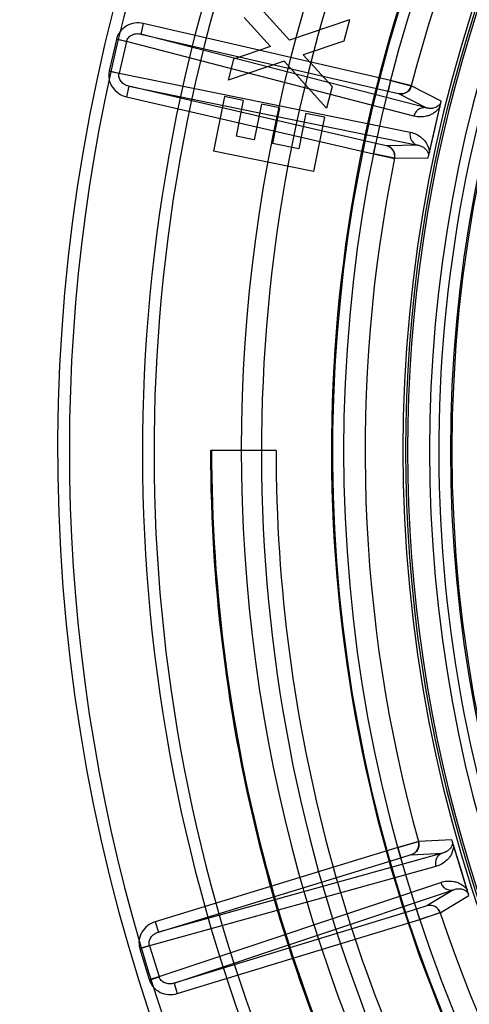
# Model space of a CAD drawing. Header units: millimetres. Extents: x 0 to 297, y 0 to 210.
# Tile 71 of 256: x 144.272 to 144.418, y 93.018 to 93.339. Entities that reach past the tile are written whole.
import ezdxf

# ---------------------------------------------------------------- set-up
doc = ezdxf.new("R2010")
doc.units = ezdxf.units.MM
doc.header["$LTSCALE"] = 16.335
doc.layers.get('0').update_dxf_attribs({"linetype": 'CONTINUOUS'})
doc.layers.add('01_GLOBAL', color=7, linetype='CONTINUOUS')
doc.layers.add('INTFCLR_144815', color=7, linetype='CONTINUOUS')

msp = doc.modelspace()

# ---------------------------------------------------------------- linework, layer by layer
at = {"color": 7, "linetype": 'Continuous'}
msp.add_circle((145.8748034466, 92.1344639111), 2.66, dxfattribs=at)
at = {"color": 9, "linetype": 'Continuous'}
msp.add_arc((145.8748034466, 92.1344639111), 2.6259090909, 92.9674534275, 177.0325465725, dxfattribs=at)
at = {"layer": '01_GLOBAL', "color": 7, "linetype": 'Continuous'}
msp.add_circle((145.8748034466, 92.1344639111), 2.695, dxfattribs=at)
at = {"layer": 'INTFCLR_144815', "color": 6, "linetype": 'Continuous'}
for p, q in [((144.3600017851, 93.3321525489), (144.347046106, 93.346443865)), ((144.3538244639, 93.33004892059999), (144.3452630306, 93.3395386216)), ((144.3794486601, 93.3387439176), (144.3600017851, 93.3321525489)), ((144.3794486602, 93.3387439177), (144.3776589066, 93.3318386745)), ((144.3776589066, 93.3318386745), (144.3644093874, 93.3273175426)), ((144.3538244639, 93.33004892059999), (144.3417503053, 93.3259752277)), ((144.3738256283, 93.3170064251), (144.3644093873, 93.3273175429)), ((144.3417503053, 93.3259752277), (144.3399672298, 93.3190699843)), ((144.3582120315, 93.32524730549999), (144.3399672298, 93.3190699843)), ((144.3720291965, 93.31006111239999), (144.3582120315, 93.32524730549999)), ((144.3738256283, 93.3170064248), (144.3720291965, 93.31006111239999)), ((144.3388594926, 93.3137604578), (144.3352799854, 93.2959964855)), ((144.3449232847, 93.3125383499), (144.3388594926, 93.3137604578)), ((144.3449232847, 93.3125383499), (144.3425859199, 93.3009249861)), ((144.3508067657, 93.31135631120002), (144.3484694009, 93.29974294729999)), ((144.3567570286, 93.31015423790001), (144.3508067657, 93.31135631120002)), ((144.3567570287, 93.31015423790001), (144.3544196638, 93.298540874)), ((144.3653184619, 93.3084312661), (144.3629810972, 93.29681790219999)), ((144.365318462, 93.30843126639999), (144.3714022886, 93.3072024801)), ((144.3714022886, 93.3072024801), (144.3678227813, 93.2894385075)), ((144.3484694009, 93.29974294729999), (144.3425859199, 93.3009249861)), ((144.3629810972, 93.29681790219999), (144.3544196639, 93.298540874)), ((144.3678227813, 93.2894385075), (144.3352799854, 93.2959964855)), ((144.3556077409, 93.1986596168), (144.3342460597, 93.1986596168))]:
    msp.add_line(p, q, dxfattribs=at)
at = {"layer": 'INTFCLR_144815', "color": 9, "linetype": 'Continuous'}
for p, q in [((144.3123794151, 93.33753824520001), (144.3115921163, 93.3341280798)), ((144.3928228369, 93.31896641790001), (144.3123794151, 93.33753824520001)), ((144.3115921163, 93.3341280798), (144.3920355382, 93.3155562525)), ((144.404503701, 93.31010003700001), (144.3115921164, 93.3341280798)), ((144.3036393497, 93.33239147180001), (144.3012824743, 93.322182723)), ((144.3068746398, 93.33164454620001), (144.3036393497, 93.33239147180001)), ((144.3036806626, 93.3325603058), (144.3068951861, 93.3317289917)), ((144.3068746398, 93.33164454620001), (144.3045177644, 93.3214357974)), ((144.3068746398, 93.33164454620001), (144.3068951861, 93.3317289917)), ((144.4004811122, 93.3074367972), (144.3068746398, 93.33164454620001)), ((144.3012455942, 93.3220128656), (144.3044992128, 93.32135089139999)), ((144.3012824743, 93.322182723), (144.3045177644, 93.3214357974)), ((144.3044992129, 93.32135089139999), (144.3045177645, 93.3214357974)), ((144.3045177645, 93.3214357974), (144.3992626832, 93.30215920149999)), ((144.3928228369, 93.31896641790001), (144.3920355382, 93.3155562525)), ((144.3076690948, 93.3171356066), (144.3068817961, 93.3137254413)), ((144.3076690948, 93.3171356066), (144.4017106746, 93.2980021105)), ((144.3881125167, 93.2985637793), (144.3076690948, 93.3171356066)), ((144.3920355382, 93.3155562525), (144.395465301, 93.3147746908)), ((144.3954374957, 93.31474059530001), (144.4045037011, 93.31010003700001)), ((144.4093542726, 93.3123102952), (144.3996118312, 93.3172772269)), ((144.3068817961, 93.3137254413), (144.387325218, 93.295153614)), ((144.387325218, 93.295153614), (144.3881125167, 93.2985637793)), ((144.3915277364, 93.29780556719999), (144.3881125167, 93.2985637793)), ((144.4017106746, 93.2980021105), (144.3915277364, 93.29780556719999)), ((144.3941675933, 93.2936956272), (144.4051013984, 93.29388907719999)), ((144.4128514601, 93.0719572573), (144.4019307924, 93.07138752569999)), ((144.3952067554, 93.0694559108), (144.3162547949, 93.0453178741)), ((144.4097558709, 93.0676178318), (144.3172780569, 93.0419709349)), ((144.3952067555, 93.0694559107), (144.3962300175, 93.0661089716)), ((144.3995840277, 93.0671035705), (144.4097558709, 93.0676178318)), ((144.3172780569, 93.0419709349), (144.3962300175, 93.0661089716)), ((144.3962300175, 93.0661089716), (144.39959106, 93.0671470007)), ((144.4076038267, 93.0633001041), (144.3144343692, 93.03746139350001)), ((144.3174976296, 93.02744192), (144.4091874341, 93.0581203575)), ((144.3223768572, 93.0252935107), (144.4133860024, 93.0557442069)), ((144.4133860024, 93.0557442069), (144.4046655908, 93.05048252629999)), ((144.4090067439, 93.0482431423), (144.4183789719, 93.0538775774)), ((144.4013288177, 93.0494315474), (144.3223768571, 93.0252935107)), ((144.4046655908, 93.05048252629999), (144.4013288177, 93.0494315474)), ((144.4023520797, 93.04608460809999), (144.4013288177, 93.0494315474)), ((144.3162547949, 93.04531787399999), (144.3172780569, 93.0419709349)), ((144.3234001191, 93.0219465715), (144.4023520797, 93.04608460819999)), ((144.3112104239, 93.0366574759), (144.31440994, 93.03754479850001)), ((144.3144343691, 93.03746139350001), (144.3112590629, 93.0364906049)), ((144.3112590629, 93.0364906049), (144.3143223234, 93.02647113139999)), ((144.3144343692, 93.03746139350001), (144.31440994, 93.03754479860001)), ((144.3144343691, 93.03746139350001), (144.3174976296, 93.02744192)), ((144.3143223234, 93.02647113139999), (144.3174976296, 93.02744192)), ((144.3143753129, 93.02630559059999), (144.3175240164, 93.0273591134)), ((144.3175240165, 93.0273591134), (144.3174976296, 93.02744192)), ((144.3223768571, 93.0252935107), (144.3234001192, 93.0219465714))]:
    msp.add_line(p, q, dxfattribs=at)
at = {"layer": 'INTFCLR_144815', "color": 7, "linetype": 'Continuous'}
for p, q in [((144.3997763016, 93.3172744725), (144.392822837, 93.31896641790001)), ((144.3928228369, 93.31896641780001), (144.3996118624, 93.3172773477)), ((144.4051013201, 93.2938890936), (144.409354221, 93.312310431)), ((144.4072277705, 93.30309976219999), (144.4093542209, 93.3123104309)), ((144.4051013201, 93.2938890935), (144.4072277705, 93.30309976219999)), ((144.3941675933, 93.2936956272), (144.387325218, 93.295153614)), ((144.3873252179, 93.295153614), (144.3942230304, 93.2936865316)), ((144.4020746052, 93.07146737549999), (144.3952067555, 93.0694559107)), ((144.3952067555, 93.0694559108), (144.4019307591, 93.0713876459)), ((144.4183788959, 93.0538775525), (144.4128513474, 93.0719573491)), ((144.4156151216, 93.062917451), (144.4128513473, 93.0719573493)), ((144.4183788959, 93.0538775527), (144.4156151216, 93.062917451)), ((144.4023520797, 93.04608460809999), (144.4090593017, 93.04826298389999)), ((144.4090067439, 93.0482431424), (144.4023520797, 93.04608460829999))]:
    msp.add_line(p, q, dxfattribs=at)
at = {"layer": 'INTFCLR_144815', "color": 6, "linetype": 'Continuous'}
msp.add_circle((144.8596077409, 93.1986596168), 0.4466793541, dxfattribs=at)
for centre, radius, start, end in [((144.8596077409, 93.1986596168), 0.6157754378, 313.9937911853, 154.5150993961), ((144.8596077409, 93.1986596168), 0.5947754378, 312.9543589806, 154.5144414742), ((144.8596077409, 93.1986596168), 0.5751005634, 108.7136429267, 257.7559644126), ((144.8596077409, 93.1986596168), 0.4627266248, 45.0000000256, 314.9999999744), ((144.8596077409, 93.1986596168), 0.4618985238, 44.999999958, 315.000000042), ((144.8596077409, 93.1986596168), 0.461229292, 44.99999997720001, 315.0000000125), ((144.8596077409, 93.1986596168), 0.4472794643, 47.86578076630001, 312.1342192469), ((144.8599207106, 93.19801182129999), 0.54782, 159.5360679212, 203.3367082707), ((144.8596077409, 93.1986596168), 0.5253616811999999, 180.0000000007, 210.0000000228), ((144.8596077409, 93.1986596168), 0.525, 180.0000000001, 210.0000000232), ((144.8596077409, 93.1986596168), 0.504, 180, 209.9999999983)]:
    msp.add_arc(centre, radius, start, end, dxfattribs=at)
at = {"layer": 'INTFCLR_144815', "color": 9, "linetype": 'Continuous'}
for centre, radius, start, end in [((144.8596077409, 93.1986596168), 0.4820383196, 52.2436298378, 307.7563701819), ((144.8596077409, 93.1986596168), 0.5712784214, 125.9035433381, 247.5002459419), ((144.8596077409, 93.1986596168), 0.4540564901, 52.5411294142, 307.4588705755), ((144.8596076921, 93.1986596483), 0.5153551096, 125.9035433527, 247.5002459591), ((144.8596077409, 93.1986596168), 0.4856448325, 128.484146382, 209.9999999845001), ((144.8596077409, 93.1986596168), 0.4750435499, 138.4596802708, 165.5403197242), ((144.8599207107, 93.19801182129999), 0.5440554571, 159.6723536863, 203.1995351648), ((144.8599207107, 93.19801182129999), 0.5091034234, 159.7769988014, 203.0866188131), ((144.859607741, 93.1986596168), 0.485996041, 159.8720266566, 203.1279733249), ((144.8596077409, 93.1986596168), 0.4510440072, 159.8664381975, 203.1335617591), ((144.3101099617, 93.3308976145), 0.006640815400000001, 165.5003217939, 167.0000099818), ((144.3077531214, 93.3206888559), 0.006640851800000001, 166.9999956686, 168.4996756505), ((144.859607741, 93.1986596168), 0.47504355, 168.4596802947, 195.5403196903), ((144.859607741, 93.1986596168), 0.47504355, 198.4596803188, 225.5403197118), ((144.3176097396, 93.0384322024), 0.006640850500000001, 195.5003259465, 197.0000062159), ((144.3206730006, 93.0284127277), 0.0066408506, 196.9999951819, 198.4996754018)]:
    msp.add_arc(centre, radius, start, end, dxfattribs=at)
at = {"layer": 'INTFCLR_144815', "color": 7, "linetype": 'Continuous'}
for centre, start, end in [((144.3962225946, 93.31815144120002), 257.0375950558, 345.5364809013), ((144.3907381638, 93.2943957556), 348.4614528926, 76.96242808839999), ((144.3985585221, 93.07044999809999), 287.0375708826, 15.5365049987), ((144.4056867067, 93.0471347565), 18.46145320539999, 106.9624283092)]:
    msp.add_arc(centre, 0.0035001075, start, end, dxfattribs=at)
at = {"layer": 'INTFCLR_144815', "color": 9, "linetype": 'Continuous'}
for points in [[(144.312379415, 93.33753824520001), (144.3114542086, 93.3377515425), (144.3095266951, 93.3378356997), (144.3068257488, 93.3369145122), (144.3047105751, 93.335081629), (144.3039038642, 93.33343200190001), (144.3036780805, 93.3325603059)], [(144.3012478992, 93.3220128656), (144.3010682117, 93.3211305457), (144.3010749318, 93.31929302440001), (144.3021676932, 93.31671963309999), (144.3041898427, 93.3147079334), (144.3059575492, 93.3139393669), (144.306881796, 93.3137254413)], [(144.316254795, 93.0453178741), (144.3153477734, 93.04504020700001), (144.3136383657, 93.04414980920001), (144.311761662, 93.0420020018), (144.3108520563, 93.0393584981), (144.3109722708, 93.0375250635), (144.3112134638, 93.036657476)], [(144.3143720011, 93.02630559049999), (144.3146584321, 93.0254518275), (144.3155770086, 93.0238625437), (144.3178158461, 93.0221815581), (144.3205747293, 93.0214508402), (144.3224918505, 93.02166952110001), (144.3234001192, 93.0219465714)]]:
    msp.add_open_spline(points, degree=3, dxfattribs=at)
for points, knots in [([(144.3068951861, 93.3317289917), (144.3070079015, 93.33216479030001), (144.3074498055, 93.3330124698), (144.3086023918, 93.3339000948), (144.3100578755, 93.3343139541), (144.311090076, 93.3342452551), (144.3115921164, 93.3341280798)], [0, 0, 0, 0, 0.2329766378, 0.4761332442, 0.7331775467, 1, 1, 1, 1]), ([(144.3076690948, 93.3171356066), (144.3071665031, 93.31725036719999), (144.306208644, 93.3176410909), (144.3050818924, 93.3186511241), (144.3044350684, 93.319954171), (144.3044094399, 93.32090979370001), (144.3044992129, 93.32135089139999)], [0, 0, 0, 0, 0.2668190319, 0.5238665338, 0.7670229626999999, 1, 1, 1, 1]), ([(144.4092059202, 93.3116681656), (144.4089917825, 93.3112573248), (144.4082831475, 93.31046820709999), (144.406934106, 93.30994129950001), (144.4056153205, 93.30986943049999), (144.4048620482, 93.3099991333), (144.4045037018, 93.31010003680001)], [0, 0, 0, 0, 0.2611422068, 0.5731677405, 0.7901600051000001, 1, 1, 1, 1]), ([(144.4045037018, 93.31010003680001), (144.4040989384, 93.3101922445), (144.4032012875, 93.310215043), (144.4019266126, 93.3096988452), (144.4009452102, 93.30871008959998), (144.4005802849, 93.3078612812), (144.4004811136, 93.3074367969)], [0, 0, 0, 0, 0.2341584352, 0.4914350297, 0.7541194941, 1, 1, 1, 1]), ([(144.4089582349, 93.31059541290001), (144.4084492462, 93.3097082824), (144.4073896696, 93.3086129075), (144.4057563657, 93.3077543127), (144.4043023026, 93.3072712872), (144.4025198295, 93.3070757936), (144.4011348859, 93.307267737), (144.4004811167, 93.3074368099)], [0, 0, 0, 0, 0.3172302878, 0.4504430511, 0.5708009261, 0.7905517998, 1, 1, 1, 1]), ([(144.3992626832, 93.30215920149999), (144.3990657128, 93.3012957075), (144.3992793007, 93.2998013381), (144.4004900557, 93.29847195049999), (144.4013064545, 93.29809667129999), (144.4017106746, 93.2980021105)], [0, 0, 0, 0, 0.5041043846, 0.7637162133, 1, 1, 1, 1]), ([(144.3992626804, 93.3021591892), (144.3999244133, 93.302021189), (144.4012554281, 93.3015912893), (144.4027693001, 93.3006322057), (144.4038627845, 93.2995640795), (144.4049544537, 93.29807757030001), (144.4054284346, 93.29662708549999), (144.4054972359, 93.29560393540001)], [0, 0, 0, 0, 0.2096612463, 0.4295014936, 0.5490369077, 0.6819391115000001, 1, 1, 1, 1]), ([(144.4017106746, 93.2980021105), (144.4020773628, 93.2979356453), (144.4028114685, 93.29772241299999), (144.4038572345, 93.2971372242), (144.4048642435, 93.2961373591), (144.4052340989, 93.29511701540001), (144.4052496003, 93.2945312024)], [0, 0, 0, 0, 0.2102226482, 0.4274669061, 0.6694219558, 1, 1, 1, 1]), ([(144.4130440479, 93.07132698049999), (144.4130640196, 93.0708641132), (144.4128448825, 93.06982639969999), (144.4119400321, 93.0686955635), (144.4108338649, 93.06797393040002), (144.4101166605, 93.0677096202), (144.4097558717, 93.06761783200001)], [0, 0, 0, 0, 0.2611422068, 0.5731677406, 0.7901600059, 1, 1, 1, 1]), ([(144.4097558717, 93.06761783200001), (144.4093592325, 93.06749530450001), (144.4085704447, 93.0670662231), (144.4077246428, 93.0659818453), (144.4073691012, 93.0646348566), (144.4074774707, 93.0637173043), (144.4076038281, 93.0633001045)], [0, 0, 0, 0, 0.2341584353, 0.4914350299, 0.7541194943, 1, 1, 1, 1]), ([(144.4133659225, 93.0702741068), (144.4133686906, 93.0692513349), (144.4129987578, 93.0677729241), (144.4120135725, 93.0662127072), (144.4109958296, 93.0650673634), (144.4095499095, 93.06400682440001), (144.4082545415, 93.06348058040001), (144.4076038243, 93.0633001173)], [0, 0, 0, 0, 0.3172302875, 0.4504430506, 0.5708009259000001, 0.7905517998, 1, 1, 1, 1]), ([(144.4091874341, 93.0581203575), (144.4093159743, 93.0577038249), (144.4097392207, 93.05688254), (144.4107872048, 93.05596465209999), (144.412094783, 93.0555386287), (144.412988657, 93.0556239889), (144.4133860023, 93.0557442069)], [0, 0, 0, 0, 0.2458805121, 0.5085649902, 0.7658415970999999, 1, 1, 1, 1]), ([(144.4091874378, 93.05812034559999), (144.4098284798, 93.05833483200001), (144.4111976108, 93.0586230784), (144.4129880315, 93.0585514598), (144.414468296, 93.0581730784), (144.415689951, 93.0576346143), (144.4168909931, 93.05678082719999), (144.4175753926, 93.055991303), (144.4178643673, 93.0555605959)], [0, 0, 0, 0, 0.2091943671, 0.4285380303, 0.5478250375, 0.6804089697, 0.8394874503, 1, 1, 1, 1]), ([(144.4133860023, 93.0557442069), (144.4137367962, 93.05586999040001), (144.4144791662, 93.0560523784), (144.4156774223, 93.0560684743), (144.4170494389, 93.0557060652), (144.4178799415, 93.0550073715), (144.4181862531, 93.05450778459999)], [0, 0, 0, 0, 0.2102229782, 0.4274675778, 0.6694230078, 1, 1, 1, 1]), ([(144.31440994, 93.03754479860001), (144.3142896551, 93.03797856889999), (144.3142485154, 93.03893363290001), (144.3148028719, 93.0402786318), (144.3158564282, 93.0413647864), (144.3167846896, 93.0418213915), (144.3172780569, 93.0419709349)], [0, 0, 0, 0, 0.2329766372, 0.4761332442, 0.7331775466, 1, 1, 1, 1]), ([(144.3223768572, 93.0252935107), (144.3218842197, 93.0251416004), (144.3208593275, 93.0250010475), (144.3193785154, 93.02531238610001), (144.318166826, 93.0261174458), (144.3176668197, 93.0269322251), (144.3175240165, 93.0273591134)], [0, 0, 0, 0, 0.2668190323, 0.5238665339, 0.7670229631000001, 1, 1, 1, 1]), ([(144.4135252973, 93.005848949), (144.4143691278, 93.0062246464), (144.416051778, 93.006972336), (144.4185631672, 93.00808382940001), (144.4210413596, 93.0091761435), (144.4234678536, 93.0102411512), (144.4258245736, 93.0112709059), (144.4280946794, 93.0122580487), (144.4302625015, 93.01319578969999), (144.4323130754, 93.0140776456), (144.4342317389, 93.0148973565), (144.4360046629, 93.0156489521), (144.4376190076, 93.0163271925), (144.4390636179, 93.0169269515), (144.4403282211, 93.0174454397), (144.4414042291, 93.0178750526), (144.4422824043, 93.0182240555), (144.4430421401, 93.01848984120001), (144.4435053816, 93.0186890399), (144.4437570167, 93.0187132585)], [0, 0, 0, 0, 0.0843226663, 0.168089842, 0.250712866, 0.3315559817, 0.4099994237, 0.4854968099, 0.5575372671, 0.6256197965, 0.6892684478, 0.7480054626, 0.8014118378, 0.8491164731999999, 0.8908026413, 0.9261630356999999, 0.9549373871, 0.976922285, 1, 1, 1, 1])]:
    msp.add_open_spline(points, degree=3, knots=knots, dxfattribs=at)
at = {"layer": 'INTFCLR_144815', "color": 7, "linetype": 'Continuous'}
for points, knots in [([(144.3996656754, 93.3172612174), (144.3995018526, 93.3166255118), (144.3988802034, 93.3155925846), (144.3973068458, 93.31464359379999), (144.3960894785, 93.3145897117), (144.3954374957, 93.31474059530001)], [0, 0, 0, 0, 0.3652834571, 0.6276282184, 1, 1, 1, 1]), ([(144.3942230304, 93.2936865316), (144.3943544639, 93.2943297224), (144.394248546, 93.2955306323), (144.3932504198, 93.2970732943), (144.3921798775, 93.29765537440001), (144.3915277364, 93.29780556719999)], [0, 0, 0, 0, 0.3652866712, 0.6276297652, 1, 1, 1, 1]), ([(144.4019854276, 93.0714005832), (144.4021614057, 93.07076813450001), (144.4021395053, 93.0695627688), (144.4012514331, 93.0679542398), (144.4002241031, 93.06729889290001), (144.3995840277, 93.0671035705)], [0, 0, 0, 0, 0.3652834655, 0.6276282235, 1, 1, 1, 1]), ([(144.4090593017, 93.04826298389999), (144.408851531, 93.0488857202), (144.4081593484, 93.0498727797), (144.4065236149, 93.050709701), (144.405305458, 93.050678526), (144.4046655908, 93.05048252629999)], [0, 0, 0, 0, 0.3652866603, 0.6276297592, 1, 1, 1, 1])]:
    msp.add_open_spline(points, degree=3, knots=knots, dxfattribs=at)
at = {"layer": 'INTFCLR_144815', "color": 6, "linetype": 'Continuous'}
msp.add_open_spline([(144.4126712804, 93.00776710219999), (144.4135772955, 93.0081695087), (144.4153889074, 93.0089724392), (144.4180960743, 93.0101677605), (144.4207701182, 93.0113440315), (144.4233786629, 93.0124870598), (144.4258985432, 93.0135862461), (144.4283154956, 93.0146355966), (144.4306211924, 93.0156317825), (144.4328018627, 93.01656887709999), (144.4348368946, 93.0174379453), (144.4367109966, 93.01823220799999), (144.4384122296, 93.0189471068), (144.4399336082, 93.01957939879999), (144.4412625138, 93.02012528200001), (144.4423878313, 93.020575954), (144.443301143, 93.0209398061), (144.4440895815, 93.0212186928), (144.4445698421, 93.0214251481), (144.4448314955, 93.02145532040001)], degree=3, knots=[0, 0, 0, 0, 0.0850728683, 0.170047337, 0.2539515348, 0.3357640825, 0.4144451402, 0.4898706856, 0.5618777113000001, 0.6299846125, 0.6935502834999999, 0.7517701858, 0.8046568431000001, 0.8519046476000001, 0.8931578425, 0.9279251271, 0.9559751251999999, 0.9773975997, 1, 1, 1, 1], dxfattribs=at)

doc.saveas('drawing.dxf')
